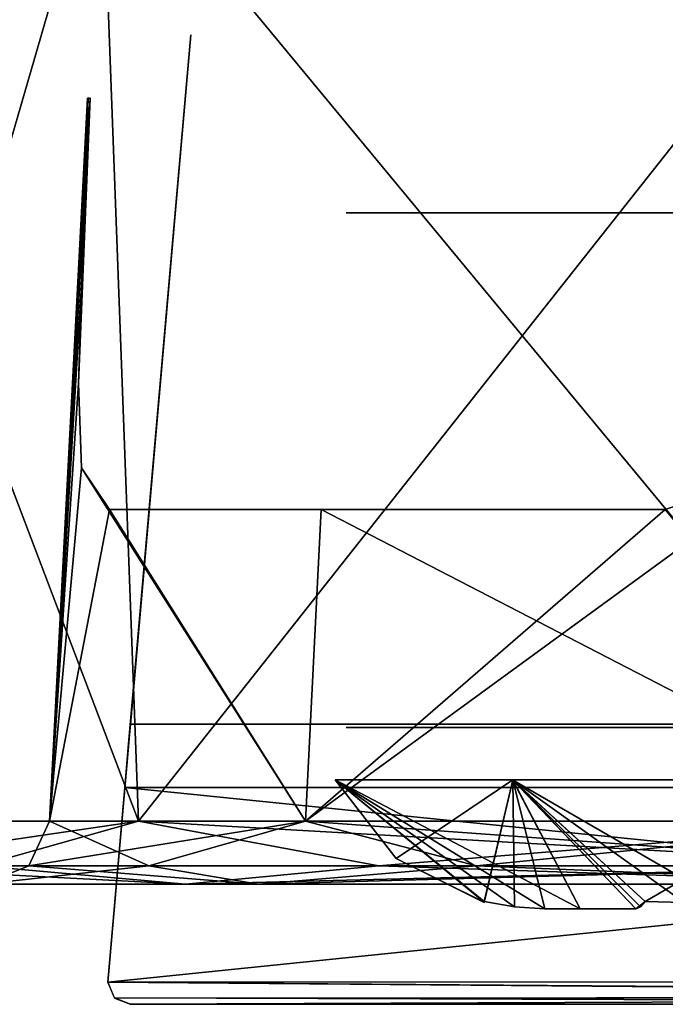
# Model space of a CAD drawing. Header units: inches. Extents: x -9 to 9, y -0.4 to 0.6.
# Tile 17 of 98: x -8.482 to -8.191, y -0.054 to 0.389. Entities that reach past the tile are written whole.
import ezdxf

# ---------------------------------------------------------------- set-up
doc = ezdxf.new("R2010")
doc.units = ezdxf.units.IN
doc.header["$LTSCALE"] = 65.185185
doc.header["$MEASUREMENT"] = 0
for name, color, linetype in [('1', 7, 'CONTINUOUS'), ('112', 7, 'CONTINUOUS'), ('1318', 7, 'CONTINUOUS'), ('1319', 7, 'CONTINUOUS'), ('1320', 7, 'CONTINUOUS'), ('1321', 7, 'CONTINUOUS'), ('1336', 7, 'CONTINUOUS'), ('1337', 7, 'CONTINUOUS'), ('1338', 7, 'CONTINUOUS'), ('1339', 7, 'CONTINUOUS'), ('1365', 7, 'CONTINUOUS'), ('1366', 7, 'CONTINUOUS'), ('1368', 7, 'CONTINUOUS'), ('232', 7, 'CONTINUOUS'), ('46', 7, 'CONTINUOUS'), ('626', 7, 'CONTINUOUS'), ('843', 7, 'CONTINUOUS'), ('844', 7, 'CONTINUOUS'), ('850', 7, 'CONTINUOUS'), ('851', 7, 'CONTINUOUS'), ('852', 7, 'CONTINUOUS'), ('853', 7, 'CONTINUOUS'), ('914', 7, 'CONTINUOUS'), ('915', 7, 'CONTINUOUS'), ('919', 7, 'CONTINUOUS'), ('920', 7, 'CONTINUOUS'), ('959', 7, 'CONTINUOUS'), ('960', 7, 'CONTINUOUS'), ('961', 7, 'CONTINUOUS')]:
    doc.layers.add(name, color=color, linetype=linetype)

msp = doc.modelspace()

# ---------------------------------------------------------------- linework, layer by layer
at = {"layer": '1', "color": 253, "linetype": 'Continuous', "true_color": 0xa2afbf}
for points in [[(-8.54496, 0, -3.675), (-8.4073, 0, -4.00732), (-8.49849, 0, -3.675), (-8.54496, 0, -3.675)], [(-8.40732, 0, 4.0073), (-8.54496, 0, 3.675), (-8.49849, 0, 3.675), (-8.40732, 0, 4.0073)], [(-8.49849, 0, -3.675), (-8.4073, 0, -4.00732), (-8.37446, 0, -3.97444), (-8.49849, 0, -3.675)], [(-8.37444, 0, 3.97446), (-8.40732, 0, 4.0073), (-8.49849, 0, 3.675), (-8.37444, 0, 3.97446)], [(-8.075, 0, 4.14496), (-8.40732, 0, 4.0073), (-8.075, 0, 4.09849), (-8.075, 0, 4.14496)], [(-8.075, 0, 4.09849), (-8.40732, 0, 4.0073), (-8.37444, 0, 3.97446), (-8.075, 0, 4.09849)], [(-8.4073, 0, -4.00732), (-8.075, 0, -4.14496), (-8.37446, 0, -3.97444), (-8.4073, 0, -4.00732)], [(-8.37446, 0, -3.97444), (-8.075, 0, -4.14496), (-8.075, 0, -4.09849), (-8.37446, 0, -3.97444)]]:
    msp.add_3dface(points, dxfattribs=at)
at = {"layer": '112', "color": 253, "linetype": 'Continuous', "true_color": 0xa2afbf}
for points in [[(-8.57492, 0.02843, 3.675), (-8.49988, 0.00824, 3.92031), (-8.4285, 0.02843, 4.0285), (-8.57492, 0.02843, 3.675)], [(-8.49988, 0.00824, 3.92031), (-8.32031, 0.00824, 4.09988), (-8.4285, 0.02843, 4.0285), (-8.49988, 0.00824, 3.92031)], [(-8.075, 0.00824, 4.16561), (-8.075, 0.02843, 4.17492), (-8.4285, 0.02843, 4.0285), (-8.075, 0.00824, 4.16561)], [(-8.32031, 0.00824, 4.09988), (-8.075, 0.00824, 4.16561), (-8.4285, 0.02843, 4.0285), (-8.32031, 0.00824, 4.09988)], [(-8.54496, 0, 3.675), (-8.40732, 0, 4.0073), (-8.56561, 0.00824, 3.675), (-8.54496, 0, 3.675)], [(-8.56561, 0.00824, 3.675), (-8.40732, 0, 4.0073), (-8.49988, 0.00824, 3.92031), (-8.56561, 0.00824, 3.675)], [(-8.49988, 0.00824, 3.92031), (-8.40732, 0, 4.0073), (-8.32031, 0.00824, 4.09988), (-8.49988, 0.00824, 3.92031)], [(-8.40732, 0, 4.0073), (-8.075, 0, 4.14496), (-8.32031, 0.00824, 4.09988), (-8.40732, 0, 4.0073)], [(-8.075, 0, 4.14496), (-8.075, 0.00824, 4.16561), (-8.32031, 0.00824, 4.09988), (-8.075, 0, 4.14496)]]:
    msp.add_3dface(points, dxfattribs=at)
at = {"layer": '1318', "color": 253, "linetype": 'Continuous', "true_color": 0xa2afbf}
for points in [[(-8.22983, -0.011, 3.83833), (-8.24561, -0.011, 3.81315), (-8.21003, -0.011, 3.81853), (-8.22983, -0.011, 3.83833)], [(-8.20465, -0.011, 3.85411), (-8.22983, -0.011, 3.83833), (-8.21003, -0.011, 3.81853), (-8.20465, -0.011, 3.85411)]]:
    msp.add_3dface(points, dxfattribs=at)
at = {"layer": '1319', "color": 253, "linetype": 'Continuous', "true_color": 0xa2afbf}
for points in [[(-8.24561, -0.011, 3.76985), (-8.22983, -0.011, 3.74467), (-8.21003, -0.011, 3.76447), (-8.24561, -0.011, 3.76985)], [(-8.22983, -0.011, 3.74467), (-8.20465, -0.011, 3.72889), (-8.21003, -0.011, 3.76447), (-8.22983, -0.011, 3.74467)]]:
    msp.add_3dface(points, dxfattribs=at)
at = {"layer": '1320', "color": 253, "linetype": 'Continuous', "true_color": 0xa2afbf}
for points in [[(-8.34, 0.047, 3.7915), (-8.26006, 0.047, 3.65471), (-8.31258, 0.01161, 3.7915), (-8.34, 0.047, 3.7915)], [(-8.31258, 0.01161, 3.7915), (-8.26006, 0.047, 3.65471), (-8.273, -0.00814, 3.7915), (-8.31258, 0.01161, 3.7915)], [(-8.273, -0.00814, 3.7915), (-8.26006, 0.047, 3.65471), (-8.273, -0.00803, 3.78263), (-8.273, -0.00814, 3.7915)], [(-8.273, -0.00803, 3.78263), (-8.26006, 0.047, 3.65471), (-8.273, -0.00771, 3.774), (-8.273, -0.00803, 3.78263)], [(-8.273, -0.00771, 3.774), (-8.26006, 0.047, 3.65471), (-8.25924, -0.01022, 3.77192), (-8.273, -0.00771, 3.774)], [(-8.10586, 0.047, 3.65476), (-8.2005, -0.00771, 3.7015), (-8.26006, 0.047, 3.65471), (-8.10586, 0.047, 3.65476)], [(-8.26006, 0.047, 3.65471), (-8.2005, -0.00771, 3.7015), (-8.20465, -0.011, 3.72889), (-8.26006, 0.047, 3.65471)], [(-8.25924, -0.01022, 3.77192), (-8.26006, 0.047, 3.65471), (-8.24561, -0.011, 3.76985), (-8.25924, -0.01022, 3.77192)], [(-8.24561, -0.011, 3.76985), (-8.26006, 0.047, 3.65471), (-8.22983, -0.011, 3.74467), (-8.24561, -0.011, 3.76985)], [(-8.22983, -0.011, 3.74467), (-8.26006, 0.047, 3.65471), (-8.20465, -0.011, 3.72889), (-8.22983, -0.011, 3.74467)], [(-8.183, -0.00814, 3.7015), (-8.2005, -0.00771, 3.7015), (-8.10586, 0.047, 3.65476), (-8.183, -0.00814, 3.7015)], [(-8.20465, -0.011, 3.72889), (-8.2005, -0.00771, 3.7015), (-8.20258, -0.01022, 3.71523), (-8.20465, -0.011, 3.72889)]]:
    msp.add_3dface(points, dxfattribs=at)
at = {"layer": '1321', "color": 253, "linetype": 'Continuous', "true_color": 0xa2afbf}
for points in [[(-8.34, 0.047, 3.7915), (-8.31258, 0.01161, 3.7915), (-8.273, -0.00803, 3.80037), (-8.34, 0.047, 3.7915)], [(-8.22983, -0.011, 3.83833), (-8.34, 0.047, 3.7915), (-8.24561, -0.011, 3.81315), (-8.22983, -0.011, 3.83833)], [(-8.34, 0.047, 3.7915), (-8.22983, -0.011, 3.83833), (-8.26014, 0.047, 3.92824), (-8.34, 0.047, 3.7915)], [(-8.24561, -0.011, 3.81315), (-8.34, 0.047, 3.7915), (-8.25924, -0.01022, 3.81108), (-8.24561, -0.011, 3.81315)], [(-8.25924, -0.01022, 3.81108), (-8.34, 0.047, 3.7915), (-8.273, -0.00771, 3.809), (-8.25924, -0.01022, 3.81108)], [(-8.273, -0.00771, 3.809), (-8.34, 0.047, 3.7915), (-8.273, -0.00803, 3.80037), (-8.273, -0.00771, 3.809)], [(-8.183, -0.00814, 3.8815), (-8.1655, -0.00771, 3.8815), (-8.26014, 0.047, 3.92824), (-8.183, -0.00814, 3.8815)], [(-8.26014, 0.047, 3.92824), (-8.1655, -0.00771, 3.8815), (-8.10594, 0.047, 3.92829), (-8.26014, 0.047, 3.92824)], [(-8.2005, -0.00771, 3.8815), (-8.183, -0.00814, 3.8815), (-8.26014, 0.047, 3.92824), (-8.2005, -0.00771, 3.8815)], [(-8.20258, -0.01022, 3.86777), (-8.2005, -0.00771, 3.8815), (-8.26014, 0.047, 3.92824), (-8.20258, -0.01022, 3.86777)], [(-8.20465, -0.011, 3.85411), (-8.20258, -0.01022, 3.86777), (-8.26014, 0.047, 3.92824), (-8.20465, -0.011, 3.85411)], [(-8.22983, -0.011, 3.83833), (-8.20465, -0.011, 3.85411), (-8.26014, 0.047, 3.92824), (-8.22983, -0.011, 3.83833)], [(-8.31258, 0.01161, 3.7915), (-8.273, -0.00814, 3.7915), (-8.273, -0.00803, 3.80037), (-8.31258, 0.01161, 3.7915)]]:
    msp.add_3dface(points, dxfattribs=at)
at = {"layer": '1336', "color": 253, "linetype": 'Continuous', "true_color": 0xa2afbf}
for points in [[(-8.22983, -0.011, -3.74467), (-8.24561, -0.011, -3.76985), (-8.21003, -0.011, -3.76447), (-8.22983, -0.011, -3.74467)], [(-8.20465, -0.011, -3.72889), (-8.22983, -0.011, -3.74467), (-8.21003, -0.011, -3.76447), (-8.20465, -0.011, -3.72889)]]:
    msp.add_3dface(points, dxfattribs=at)
at = {"layer": '1337', "color": 253, "linetype": 'Continuous', "true_color": 0xa2afbf}
for points in [[(-8.24561, -0.011, -3.81315), (-8.22983, -0.011, -3.83833), (-8.21003, -0.011, -3.81853), (-8.24561, -0.011, -3.81315)], [(-8.22983, -0.011, -3.83833), (-8.20465, -0.011, -3.85411), (-8.21003, -0.011, -3.81853), (-8.22983, -0.011, -3.83833)]]:
    msp.add_3dface(points, dxfattribs=at)
at = {"layer": '1338', "color": 253, "linetype": 'Continuous', "true_color": 0xa2afbf}
for points in [[(-8.34, 0.047, -3.7915), (-8.26006, 0.047, -3.92829), (-8.31258, 0.01161, -3.7915), (-8.34, 0.047, -3.7915)], [(-8.31258, 0.01161, -3.7915), (-8.26006, 0.047, -3.92829), (-8.273, -0.00814, -3.7915), (-8.31258, 0.01161, -3.7915)], [(-8.273, -0.00814, -3.7915), (-8.26006, 0.047, -3.92829), (-8.273, -0.00803, -3.80037), (-8.273, -0.00814, -3.7915)], [(-8.273, -0.00803, -3.80037), (-8.26006, 0.047, -3.92829), (-8.273, -0.00771, -3.809), (-8.273, -0.00803, -3.80037)], [(-8.273, -0.00771, -3.809), (-8.26006, 0.047, -3.92829), (-8.25924, -0.01022, -3.81108), (-8.273, -0.00771, -3.809)], [(-8.10586, 0.047, -3.92824), (-8.2005, -0.00771, -3.8815), (-8.26006, 0.047, -3.92829), (-8.10586, 0.047, -3.92824)], [(-8.26006, 0.047, -3.92829), (-8.2005, -0.00771, -3.8815), (-8.20465, -0.011, -3.85411), (-8.26006, 0.047, -3.92829)], [(-8.25924, -0.01022, -3.81108), (-8.26006, 0.047, -3.92829), (-8.24561, -0.011, -3.81315), (-8.25924, -0.01022, -3.81108)], [(-8.24561, -0.011, -3.81315), (-8.26006, 0.047, -3.92829), (-8.22983, -0.011, -3.83833), (-8.24561, -0.011, -3.81315)], [(-8.22983, -0.011, -3.83833), (-8.26006, 0.047, -3.92829), (-8.20465, -0.011, -3.85411), (-8.22983, -0.011, -3.83833)], [(-8.183, -0.00814, -3.8815), (-8.2005, -0.00771, -3.8815), (-8.10586, 0.047, -3.92824), (-8.183, -0.00814, -3.8815)], [(-8.20465, -0.011, -3.85411), (-8.2005, -0.00771, -3.8815), (-8.20258, -0.01022, -3.86777), (-8.20465, -0.011, -3.85411)]]:
    msp.add_3dface(points, dxfattribs=at)
at = {"layer": '1339', "color": 253, "linetype": 'Continuous', "true_color": 0xa2afbf}
for points in [[(-8.34, 0.047, -3.7915), (-8.31258, 0.01161, -3.7915), (-8.273, -0.00803, -3.78263), (-8.34, 0.047, -3.7915)], [(-8.22983, -0.011, -3.74467), (-8.34, 0.047, -3.7915), (-8.24561, -0.011, -3.76985), (-8.22983, -0.011, -3.74467)], [(-8.34, 0.047, -3.7915), (-8.22983, -0.011, -3.74467), (-8.26014, 0.047, -3.65476), (-8.34, 0.047, -3.7915)], [(-8.24561, -0.011, -3.76985), (-8.34, 0.047, -3.7915), (-8.25924, -0.01022, -3.77192), (-8.24561, -0.011, -3.76985)], [(-8.25924, -0.01022, -3.77192), (-8.34, 0.047, -3.7915), (-8.273, -0.00771, -3.774), (-8.25924, -0.01022, -3.77192)], [(-8.273, -0.00771, -3.774), (-8.34, 0.047, -3.7915), (-8.273, -0.00803, -3.78263), (-8.273, -0.00771, -3.774)], [(-8.183, -0.00814, -3.7015), (-8.1655, -0.00771, -3.7015), (-8.26014, 0.047, -3.65476), (-8.183, -0.00814, -3.7015)], [(-8.26014, 0.047, -3.65476), (-8.1655, -0.00771, -3.7015), (-8.10594, 0.047, -3.65471), (-8.26014, 0.047, -3.65476)], [(-8.2005, -0.00771, -3.7015), (-8.183, -0.00814, -3.7015), (-8.26014, 0.047, -3.65476), (-8.2005, -0.00771, -3.7015)], [(-8.20258, -0.01022, -3.71523), (-8.2005, -0.00771, -3.7015), (-8.26014, 0.047, -3.65476), (-8.20258, -0.01022, -3.71523)], [(-8.20465, -0.011, -3.72889), (-8.20258, -0.01022, -3.71523), (-8.26014, 0.047, -3.65476), (-8.20465, -0.011, -3.72889)], [(-8.22983, -0.011, -3.74467), (-8.20465, -0.011, -3.72889), (-8.26014, 0.047, -3.65476), (-8.22983, -0.011, -3.74467)], [(-8.31258, 0.01161, -3.7915), (-8.273, -0.00814, -3.7915), (-8.273, -0.00803, -3.78263), (-8.31258, 0.01161, -3.7915)]]:
    msp.add_3dface(points, dxfattribs=at)
at = {"layer": '1365', "color": 253, "linetype": 'Continuous', "true_color": 0xa2afbf}
for points in [[(-8.43198, 0.072, 3.24182), (-7.63183, 0.072, 4.04198), (-8.12859, 0.072, 3.69594), (-8.43198, 0.072, 3.24182)], [(-8.40994, 0.072, 3.80045), (-8.43198, 0.072, 3.24182), (-8.293, 0.072, 3.7915), (-8.40994, 0.072, 3.80045)], [(-8.293, 0.072, 3.7915), (-8.43198, 0.072, 3.24182), (-8.23817, 0.072, 3.69637), (-8.293, 0.072, 3.7915)], [(-8.23817, 0.072, 3.69637), (-8.43198, 0.072, 3.24182), (-8.12859, 0.072, 3.69594), (-8.23817, 0.072, 3.69637)], [(-8.34377, 0.072, 3.95187), (-8.40994, 0.072, 3.80045), (-8.23741, 0.072, 3.88706), (-8.34377, 0.072, 3.95187)], [(-8.40994, 0.072, 3.80045), (-8.293, 0.072, 3.7915), (-8.23741, 0.072, 3.88706), (-8.40994, 0.072, 3.80045)], [(-8.34377, 0.072, 3.95187), (-7.63183, 0.072, 4.04198), (-8.19253, 0.072, 4.01842), (-8.34377, 0.072, 3.95187)], [(-7.63183, 0.072, 4.04198), (-8.34377, 0.072, 3.95187), (-8.23741, 0.072, 3.88706), (-7.63183, 0.072, 4.04198)], [(-8.12783, 0.072, 3.88663), (-7.63183, 0.072, 4.04198), (-8.23741, 0.072, 3.88706), (-8.12783, 0.072, 3.88663)]]:
    msp.add_3dface(points, dxfattribs=at)
at = {"layer": '1366', "color": 253, "linetype": 'Continuous', "true_color": 0xa2afbf}
for points in [[(-7.63183, 0.072, -4.04198), (-8.43198, 0.072, -3.24182), (-8.12783, 0.072, -3.69637), (-7.63183, 0.072, -4.04198)], [(-8.34378, 0.072, -3.95186), (-8.43198, 0.072, -3.24182), (-8.40994, 0.072, -3.80045), (-8.34378, 0.072, -3.95186)], [(-8.43198, 0.072, -3.24182), (-8.34378, 0.072, -3.95186), (-8.293, 0.072, -3.7915), (-8.43198, 0.072, -3.24182)], [(-8.43198, 0.072, -3.24182), (-8.293, 0.072, -3.7915), (-8.23741, 0.072, -3.69594), (-8.43198, 0.072, -3.24182)], [(-8.12783, 0.072, -3.69637), (-8.43198, 0.072, -3.24182), (-8.23741, 0.072, -3.69594), (-8.12783, 0.072, -3.69637)], [(-8.34378, 0.072, -3.95186), (-8.19253, 0.072, -4.01842), (-8.293, 0.072, -3.7915), (-8.34378, 0.072, -3.95186)], [(-8.293, 0.072, -3.7915), (-8.19253, 0.072, -4.01842), (-8.23817, 0.072, -3.88663), (-8.293, 0.072, -3.7915)], [(-8.23817, 0.072, -3.88663), (-8.19253, 0.072, -4.01842), (-8.12859, 0.072, -3.88706), (-8.23817, 0.072, -3.88663)], [(-8.19253, 0.072, -4.01842), (-7.63183, 0.072, -4.04198), (-8.12859, 0.072, -3.88706), (-8.19253, 0.072, -4.01842)]]:
    msp.add_3dface(points, dxfattribs=at)
at = {"layer": '1368', "color": 7, "linetype": 'Continuous'}
for points in [[(-8.335, 0.302, 3.16358), (-8.32738, 0.302, 3.20184), (-8.335, 0.302, -3.16358), (-8.335, 0.302, 3.16358)], [(-8.335, 0.302, -3.16358), (-8.32738, 0.302, 3.20184), (-8.32738, 0.302, -3.20184), (-8.335, 0.302, -3.16358)], [(-8.32738, 0.302, 3.20184), (-8.30571, 0.302, 3.23429), (-8.32738, 0.302, -3.20184), (-8.32738, 0.302, 3.20184)], [(-8.32738, 0.302, -3.20184), (-8.30571, 0.302, 3.23429), (-8.30571, 0.302, -3.23429), (-8.32738, 0.302, -3.20184)], [(-7.62429, 0.302, 3.91571), (-7.62429, 0.302, -3.91571), (-8.30571, 0.302, -3.23429), (-7.62429, 0.302, 3.91571)], [(-8.30571, 0.302, 3.23429), (-7.62429, 0.302, 3.91571), (-8.30571, 0.302, -3.23429), (-8.30571, 0.302, 3.23429)]]:
    msp.add_3dface(points, dxfattribs=at)
at = {"layer": '232', "color": 253, "linetype": 'Continuous', "true_color": 0xa2afbf}
for points in [[(-8.57492, 0.02843, -3.675), (-8.59835, 0.47543, -3.675), (-8.44506, 0.47543, -4.04506), (-8.57492, 0.02843, -3.675)], [(-8.4285, 0.02843, -4.0285), (-8.57492, 0.02843, -3.675), (-8.44506, 0.47543, -4.04506), (-8.4285, 0.02843, -4.0285)], [(-8.075, 0.47543, -4.19835), (-8.4285, 0.02843, -4.0285), (-8.44506, 0.47543, -4.04506), (-8.075, 0.47543, -4.19835)], [(-8.075, 0.02843, -4.17492), (-8.4285, 0.02843, -4.0285), (-8.075, 0.47543, -4.19835), (-8.075, 0.02843, -4.17492)]]:
    msp.add_3dface(points, dxfattribs=at)
at = {"layer": '46', "color": 253, "linetype": 'Continuous', "true_color": 0xa2afbf}
for points in [[(-8.4285, 0.02843, -4.0285), (-8.56561, 0.00824, -3.675), (-8.57492, 0.02843, -3.675), (-8.4285, 0.02843, -4.0285)], [(-8.49988, 0.00824, -3.92031), (-8.56561, 0.00824, -3.675), (-8.4285, 0.02843, -4.0285), (-8.49988, 0.00824, -3.92031)], [(-8.32031, 0.00824, -4.09988), (-8.49988, 0.00824, -3.92031), (-8.4285, 0.02843, -4.0285), (-8.32031, 0.00824, -4.09988)], [(-8.075, 0.02843, -4.17492), (-8.32031, 0.00824, -4.09988), (-8.4285, 0.02843, -4.0285), (-8.075, 0.02843, -4.17492)], [(-8.075, 0.00824, -4.16561), (-8.32031, 0.00824, -4.09988), (-8.075, 0.02843, -4.17492), (-8.075, 0.00824, -4.16561)], [(-8.4073, 0, -4.00732), (-8.54496, 0, -3.675), (-8.49988, 0.00824, -3.92031), (-8.4073, 0, -4.00732)], [(-8.32031, 0.00824, -4.09988), (-8.4073, 0, -4.00732), (-8.49988, 0.00824, -3.92031), (-8.32031, 0.00824, -4.09988)], [(-8.075, 0, -4.14496), (-8.4073, 0, -4.00732), (-8.075, 0.00824, -4.16561), (-8.075, 0, -4.14496)], [(-8.075, 0.00824, -4.16561), (-8.4073, 0, -4.00732), (-8.32031, 0.00824, -4.09988), (-8.075, 0.00824, -4.16561)]]:
    msp.add_3dface(points, dxfattribs=at)
at = {"layer": '626', "color": 253, "linetype": 'Continuous', "true_color": 0xa2afbf}
for points in [[(-8.57492, 0.02843, 3.675), (-8.4285, 0.02843, 4.0285), (-8.59835, 0.47543, 3.675), (-8.57492, 0.02843, 3.675)], [(-8.59835, 0.47543, 3.675), (-8.4285, 0.02843, 4.0285), (-8.44506, 0.47543, 4.04506), (-8.59835, 0.47543, 3.675)], [(-8.4285, 0.02843, 4.0285), (-8.075, 0.02843, 4.17492), (-8.44506, 0.47543, 4.04506), (-8.4285, 0.02843, 4.0285)], [(-8.075, 0.02843, 4.17492), (-8.075, 0.47543, 4.19835), (-8.44506, 0.47543, 4.04506), (-8.075, 0.02843, 4.17492)]]:
    msp.add_3dface(points, dxfattribs=at)
at = {"layer": '843', "color": 253, "linetype": 'Continuous', "true_color": 0xa2afbf}
for points in [[(-8.42387, 0.00824, -3.87642), (-8.46853, 0.02843, -3.675), (-8.47784, 0.00824, -3.675), (-8.42387, 0.00824, -3.87642)], [(-8.35327, 0.02843, -3.95327), (-8.46853, 0.02843, -3.675), (-8.42387, 0.00824, -3.87642), (-8.35327, 0.02843, -3.95327)], [(-8.27642, 0.00824, -4.02387), (-8.35327, 0.02843, -3.95327), (-8.42387, 0.00824, -3.87642), (-8.27642, 0.00824, -4.02387)], [(-8.075, 0.02843, -4.06853), (-8.35327, 0.02843, -3.95327), (-8.075, 0.00824, -4.07784), (-8.075, 0.02843, -4.06853)], [(-8.075, 0.00824, -4.07784), (-8.35327, 0.02843, -3.95327), (-8.27642, 0.00824, -4.02387), (-8.075, 0.00824, -4.07784)], [(-8.49849, 0, -3.675), (-8.37446, 0, -3.97444), (-8.47784, 0.00824, -3.675), (-8.49849, 0, -3.675)], [(-8.37446, 0, -3.97444), (-8.42387, 0.00824, -3.87642), (-8.47784, 0.00824, -3.675), (-8.37446, 0, -3.97444)], [(-8.37446, 0, -3.97444), (-8.27642, 0.00824, -4.02387), (-8.42387, 0.00824, -3.87642), (-8.37446, 0, -3.97444)], [(-8.37446, 0, -3.97444), (-8.075, 0, -4.09849), (-8.27642, 0.00824, -4.02387), (-8.37446, 0, -3.97444)], [(-8.075, 0, -4.09849), (-8.075, 0.00824, -4.07784), (-8.27642, 0.00824, -4.02387), (-8.075, 0, -4.09849)]]:
    msp.add_3dface(points, dxfattribs=at)
at = {"layer": '844', "color": 253, "linetype": 'Continuous', "true_color": 0xa2afbf}
for points in [[(-8.46853, 0.02843, -3.675), (-8.45549, 0.22543, -3.72057), (-8.45149, 0.35357, -3.675), (-8.46853, 0.02843, -3.675)], [(-8.45293, 0.2897, -3.71298), (-8.45027, 0.35357, -3.7053), (-8.45549, 0.22543, -3.72057), (-8.45293, 0.2897, -3.71298)], [(-8.45549, 0.22543, -3.72057), (-8.45027, 0.35357, -3.7053), (-8.45118, 0.35357, -3.69016), (-8.45549, 0.22543, -3.72057)], [(-8.45149, 0.35357, -3.675), (-8.45549, 0.22543, -3.72057), (-8.45118, 0.35357, -3.69016), (-8.45149, 0.35357, -3.675)], [(-8.45549, 0.22543, -3.72057), (-8.46853, 0.02843, -3.675), (-8.45406, 0.18736, -3.74352), (-8.45549, 0.22543, -3.72057)], [(-8.46853, 0.02843, -3.675), (-8.35327, 0.02843, -3.95327), (-8.45406, 0.18736, -3.74352), (-8.46853, 0.02843, -3.675)], [(-8.45406, 0.18736, -3.74352), (-8.35327, 0.02843, -3.95327), (-8.44157, 0.16857, -3.7965), (-8.45406, 0.18736, -3.74352)], [(-8.19155, 0.16857, -4.04318), (-8.075, 0.02843, -4.06853), (-8.1356, 0.18707, -4.05542), (-8.19155, 0.16857, -4.04318)], [(-8.44157, 0.16857, -3.7965), (-8.35327, 0.02843, -3.95327), (-8.34623, 0.16857, -3.94991), (-8.44157, 0.16857, -3.7965)], [(-8.35327, 0.02843, -3.95327), (-8.075, 0.02843, -4.06853), (-8.34623, 0.16857, -3.94991), (-8.35327, 0.02843, -3.95327)], [(-8.34623, 0.16857, -3.94991), (-8.075, 0.02843, -4.06853), (-8.19155, 0.16857, -4.04318), (-8.34623, 0.16857, -3.94991)]]:
    msp.add_3dface(points, dxfattribs=at)
at = {"layer": '850', "color": 253, "linetype": 'Continuous', "true_color": 0xa2afbf}
for points in [[(-8.45027, 0.35357, 3.7053), (-8.45293, 0.2897, 3.71298), (-8.46853, 0.02843, 3.675), (-8.45027, 0.35357, 3.7053)], [(-8.45118, 0.35357, 3.69016), (-8.45027, 0.35357, 3.7053), (-8.46853, 0.02843, 3.675), (-8.45118, 0.35357, 3.69016)], [(-8.45149, 0.35357, 3.675), (-8.45118, 0.35357, 3.69016), (-8.46853, 0.02843, 3.675), (-8.45149, 0.35357, 3.675)], [(-8.45293, 0.2897, 3.71298), (-8.45549, 0.22543, 3.72057), (-8.46853, 0.02843, 3.675), (-8.45293, 0.2897, 3.71298)], [(-8.45549, 0.22543, 3.72057), (-8.45406, 0.18735, 3.74353), (-8.46853, 0.02843, 3.675), (-8.45549, 0.22543, 3.72057)], [(-8.45406, 0.18735, 3.74353), (-8.44157, 0.16857, 3.7965), (-8.46853, 0.02843, 3.675), (-8.45406, 0.18735, 3.74353)], [(-8.13536, 0.18725, 4.05545), (-8.075, 0.02843, 4.06853), (-8.35327, 0.02843, 3.95327), (-8.13536, 0.18725, 4.05545)], [(-8.19155, 0.16857, 4.04318), (-8.13536, 0.18725, 4.05545), (-8.35327, 0.02843, 3.95327), (-8.19155, 0.16857, 4.04318)], [(-8.46853, 0.02843, 3.675), (-8.44157, 0.16857, 3.7965), (-8.35327, 0.02843, 3.95327), (-8.46853, 0.02843, 3.675)], [(-8.44157, 0.16857, 3.7965), (-8.34623, 0.16857, 3.94991), (-8.35327, 0.02843, 3.95327), (-8.44157, 0.16857, 3.7965)], [(-8.34623, 0.16857, 3.94991), (-8.19155, 0.16857, 4.04318), (-8.35327, 0.02843, 3.95327), (-8.34623, 0.16857, 3.94991)]]:
    msp.add_3dface(points, dxfattribs=at)
at = {"layer": '851', "color": 253, "linetype": 'Continuous', "true_color": 0xa2afbf}
for points in [[(-8.46853, 0.02843, -3.675), (-8.45149, 0.35357, -3.675), (-8.45149, 0.35357, 3.675), (-8.46853, 0.02843, -3.675)], [(-8.46853, 0.02843, -3.675), (-8.45149, 0.35357, 3.675), (-8.46853, 0.02843, 3.675), (-8.46853, 0.02843, -3.675)]]:
    msp.add_3dface(points, dxfattribs=at)
at = {"layer": '852', "color": 253, "linetype": 'Continuous', "true_color": 0xa2afbf}
for points in [[(-8.47784, 0.00824, -3.675), (-8.46853, 0.02843, -3.675), (-8.47784, 0.00824, 3.675), (-8.47784, 0.00824, -3.675)], [(-8.46853, 0.02843, -3.675), (-8.46853, 0.02843, 3.675), (-8.47784, 0.00824, 3.675), (-8.46853, 0.02843, -3.675)], [(-8.49849, 0, 3.675), (-8.49849, 0, -3.675), (-8.47784, 0.00824, -3.675), (-8.49849, 0, 3.675)], [(-8.49849, 0, 3.675), (-8.47784, 0.00824, -3.675), (-8.47784, 0.00824, 3.675), (-8.49849, 0, 3.675)]]:
    msp.add_3dface(points, dxfattribs=at)
at = {"layer": '853', "color": 253, "linetype": 'Continuous', "true_color": 0xa2afbf}
for points in [[(-8.46853, 0.02843, 3.675), (-8.35327, 0.02843, 3.95327), (-8.47784, 0.00824, 3.675), (-8.46853, 0.02843, 3.675)], [(-8.47784, 0.00824, 3.675), (-8.35327, 0.02843, 3.95327), (-8.42387, 0.00824, 3.87642), (-8.47784, 0.00824, 3.675)], [(-8.42387, 0.00824, 3.87642), (-8.35327, 0.02843, 3.95327), (-8.27642, 0.00824, 4.02387), (-8.42387, 0.00824, 3.87642)], [(-8.35327, 0.02843, 3.95327), (-8.075, 0.02843, 4.06853), (-8.27642, 0.00824, 4.02387), (-8.35327, 0.02843, 3.95327)], [(-8.27642, 0.00824, 4.02387), (-8.075, 0.02843, 4.06853), (-8.075, 0.00824, 4.07784), (-8.27642, 0.00824, 4.02387)], [(-8.37444, 0, 3.97446), (-8.49849, 0, 3.675), (-8.42387, 0.00824, 3.87642), (-8.37444, 0, 3.97446)], [(-8.49849, 0, 3.675), (-8.47784, 0.00824, 3.675), (-8.42387, 0.00824, 3.87642), (-8.49849, 0, 3.675)], [(-8.37444, 0, 3.97446), (-8.42387, 0.00824, 3.87642), (-8.27642, 0.00824, 4.02387), (-8.37444, 0, 3.97446)], [(-8.075, 0, 4.09849), (-8.37444, 0, 3.97446), (-8.075, 0.00824, 4.07784), (-8.075, 0, 4.09849)], [(-8.37444, 0, 3.97446), (-8.27642, 0.00824, 4.02387), (-8.075, 0.00824, 4.07784), (-8.37444, 0, 3.97446)]]:
    msp.add_3dface(points, dxfattribs=at)
at = {"layer": '914', "color": 253, "linetype": 'Continuous', "true_color": 0xa2afbf}
for points in [[(-7.56855, -0.054, 4.04223), (-8.43223, -0.054, 3.17855), (-8.14865, -0.054, 3.13162), (-7.56855, -0.054, 4.04223)], [(-8.43223, -0.054, -3.17855), (-7.56855, -0.054, -4.04223), (-8.14865, -0.054, -3.13162), (-8.43223, -0.054, -3.17855)], [(-8.43223, -0.054, 3.17855), (-8.43223, -0.054, -3.17855), (-8.15398, -0.054, 3.10488), (-8.43223, -0.054, 3.17855)], [(-8.15398, -0.054, 3.10488), (-8.43223, -0.054, -3.17855), (-8.15398, -0.054, -3.10488), (-8.15398, -0.054, 3.10488)], [(-8.15398, -0.054, -3.10488), (-8.43223, -0.054, -3.17855), (-8.14865, -0.054, -3.13162), (-8.15398, -0.054, -3.10488)], [(-8.14865, -0.054, 3.13162), (-8.43223, -0.054, 3.17855), (-8.15398, -0.054, 3.10488), (-8.14865, -0.054, 3.13162)]]:
    msp.add_3dface(points, dxfattribs=at)
at = {"layer": '915', "color": 253, "linetype": 'Continuous', "true_color": 0xa2afbf}
for points in [[(-8.44228, -0.04406, 3.18267), (-8.43461, 0.04357, 3.19683), (-8.405, 0.382, -3.23781), (-8.44228, -0.04406, 3.18267)], [(-8.44228, -0.04406, -3.18267), (-8.44228, -0.04406, 3.18267), (-8.405, 0.382, -3.23781), (-8.44228, -0.04406, -3.18267)], [(-8.43461, 0.04357, -3.19683), (-8.44228, -0.04406, -3.18267), (-8.405, 0.382, -3.23781), (-8.43461, 0.04357, -3.19683)], [(-8.405, 0.382, -3.23781), (-8.43461, 0.04357, 3.19683), (-8.4329, 0.06309, 3.21068), (-8.405, 0.382, -3.23781)], [(-8.4329, 0.06307, -3.21064), (-8.43461, 0.04357, -3.19683), (-8.405, 0.382, -3.23781), (-8.4329, 0.06307, -3.21064)], [(-8.43213, 0.07191, -3.23834), (-8.4329, 0.06307, -3.21064), (-8.405, 0.382, -3.23781), (-8.43213, 0.07191, -3.23834)], [(-8.405, 0.382, 3.23781), (-8.405, 0.382, -3.23781), (-8.4329, 0.06309, 3.21068), (-8.405, 0.382, 3.23781)], [(-8.43213, 0.07191, 3.23834), (-8.405, 0.382, 3.23781), (-8.4329, 0.06309, 3.21068), (-8.43213, 0.07191, 3.23834)]]:
    msp.add_3dface(points, dxfattribs=at)
at = {"layer": '919', "color": 253, "linetype": 'Continuous', "true_color": 0xa2afbf}
for points in [[(-7.58683, 0.04357, -4.04461), (-7.5727, -0.04383, -4.05225), (-8.44228, -0.04406, -3.18267), (-7.58683, 0.04357, -4.04461)], [(-8.43461, 0.04357, -3.19683), (-7.58683, 0.04357, -4.04461), (-8.44228, -0.04406, -3.18267), (-8.43461, 0.04357, -3.19683)]]:
    msp.add_3dface(points, dxfattribs=at)
at = {"layer": '920', "color": 253, "linetype": 'Continuous', "true_color": 0xa2afbf}
for points in [[(-8.44228, -0.04406, 3.18267), (-7.5727, -0.04383, 4.05225), (-8.43461, 0.04357, 3.19683), (-8.44228, -0.04406, 3.18267)], [(-8.43461, 0.04357, 3.19683), (-7.5727, -0.04383, 4.05225), (-7.58683, 0.04357, 4.04461), (-8.43461, 0.04357, 3.19683)]]:
    msp.add_3dface(points, dxfattribs=at)
at = {"layer": '959', "color": 253, "linetype": 'Continuous', "true_color": 0xa2afbf}
for points in [[(-8.44228, -0.04406, -3.18267), (-7.5727, -0.04383, -4.05225), (-7.57143, -0.05119, -4.04919), (-8.44228, -0.04406, -3.18267)], [(-8.4393, -0.05106, -3.1815), (-8.44228, -0.04406, -3.18267), (-7.57143, -0.05119, -4.04919), (-8.4393, -0.05106, -3.1815)], [(-7.56855, -0.054, -4.04223), (-8.43223, -0.054, -3.17855), (-8.4393, -0.05106, -3.1815), (-7.56855, -0.054, -4.04223)], [(-7.56855, -0.054, -4.04223), (-8.4393, -0.05106, -3.1815), (-7.57143, -0.05119, -4.04919), (-7.56855, -0.054, -4.04223)]]:
    msp.add_3dface(points, dxfattribs=at)
at = {"layer": '960', "color": 253, "linetype": 'Continuous', "true_color": 0xa2afbf}
for points in [[(-7.5727, -0.04383, 4.05225), (-8.44228, -0.04406, 3.18267), (-7.57162, -0.05066, 4.04969), (-7.5727, -0.04383, 4.05225)], [(-8.44228, -0.04406, 3.18267), (-8.4392, -0.05118, 3.18143), (-7.57162, -0.05066, 4.04969), (-8.44228, -0.04406, 3.18267)], [(-8.4392, -0.05118, 3.18143), (-8.43223, -0.054, 3.17855), (-7.57162, -0.05066, 4.04969), (-8.4392, -0.05118, 3.18143)], [(-8.43223, -0.054, 3.17855), (-7.56855, -0.054, 4.04223), (-7.57162, -0.05066, 4.04969), (-8.43223, -0.054, 3.17855)]]:
    msp.add_3dface(points, dxfattribs=at)
at = {"layer": '961', "color": 7, "linetype": 'Continuous'}
for points in [[(-8.335, 0.0705, -3.16358), (-8.32738, 0.0705, -3.20184), (-8.335, 0.0705, 3.16358), (-8.335, 0.0705, -3.16358)], [(-8.335, 0.0705, 3.16358), (-8.32738, 0.0705, -3.20184), (-8.32738, 0.0705, 3.20184), (-8.335, 0.0705, 3.16358)], [(-8.32738, 0.0705, -3.20184), (-8.30571, 0.0705, -3.23429), (-8.32738, 0.0705, 3.20184), (-8.32738, 0.0705, -3.20184)], [(-8.32738, 0.0705, 3.20184), (-8.30571, 0.0705, -3.23429), (-8.30571, 0.0705, 3.23429), (-8.32738, 0.0705, 3.20184)], [(-8.30571, 0.0705, -3.23429), (-7.62429, 0.0705, -3.91571), (-8.30571, 0.0705, 3.23429), (-8.30571, 0.0705, -3.23429)], [(-8.30571, 0.0705, 3.23429), (-7.62429, 0.0705, -3.91571), (-7.62429, 0.0705, 3.91571), (-8.30571, 0.0705, 3.23429)]]:
    msp.add_3dface(points, dxfattribs=at)

doc.saveas('drawing.dxf')
